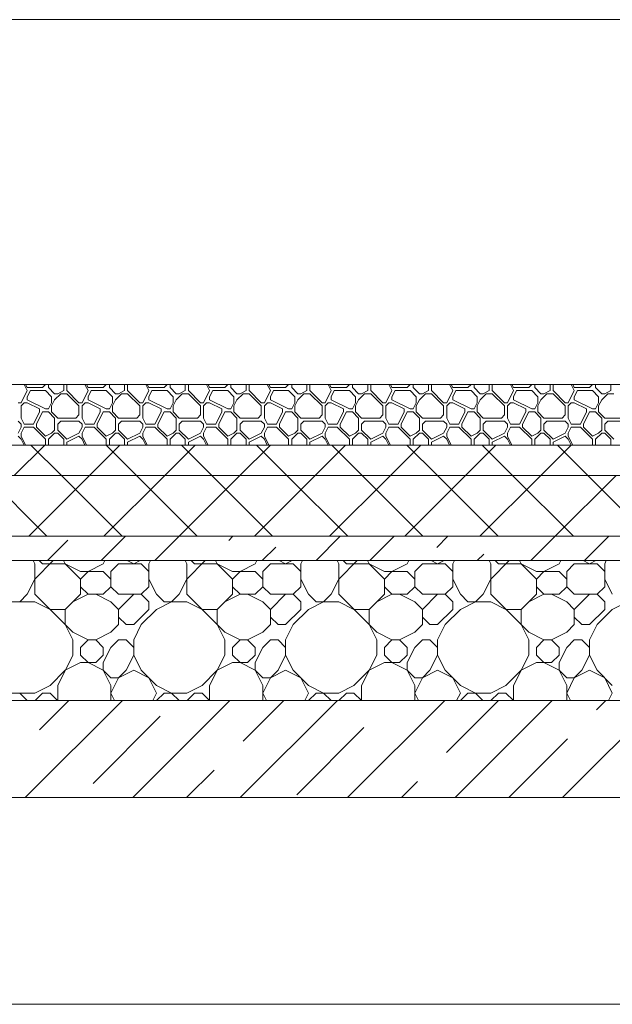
# Model space of a CAD drawing. Header units: millimetres. Extents: x 53645 to 137188, y 78097 to 135542.
# Tile 109 of 256: x 70669 to 71644, y 109260 to 110880. Entities that reach past the tile are written whole.
import ezdxf

# ---------------------------------------------------------------- set-up
doc = ezdxf.new("R2010")
doc.units = ezdxf.units.MM
for name, color, linetype, lineweight in [('hatch', 7, 'Continuous', 5), ('mark', 4, 'Continuous', 15), ('Wall2', 40, 'Continuous', 5)]:
    doc.layers.add(name, color=color, linetype=linetype, lineweight=lineweight)

msp = doc.modelspace()

# ---------------------------------------------------------------- linework, layer by layer
at = {"layer": 'hatch', "color": 251, "ltscale": 100}
for points in [[(70682, 110269.6), (70676.8, 110280)], [(70682, 110274.6), (70679.3, 110280)], [(70682, 110274.6), (70707, 110274.6)], [(70707, 110274.6), (70712, 110279.6)], [(70712, 110279.6), (70712, 110280)], [(70717, 110274.6), (70717, 110280)], [(70727, 110264.6), (70717, 110274.6)], [(70742, 110269.6), (70742, 110280)], [(70747, 110269.6), (70747, 110280)], [(70782, 110269.6), (70776.8, 110280)], [(70782, 110274.6), (70779.3, 110280)], [(70782, 110274.6), (70807, 110274.6)], [(70807, 110274.6), (70812, 110279.6)], [(70812, 110279.6), (70812, 110280)], [(70817, 110274.6), (70817, 110280)], [(70827, 110264.6), (70817, 110274.6)], [(70842, 110269.6), (70842, 110280)], [(70847, 110269.6), (70847, 110280)], [(70882, 110269.6), (70876.8, 110280)], [(70882, 110274.6), (70879.3, 110280)], [(70882, 110274.6), (70907, 110274.6)], [(70907, 110274.6), (70912, 110279.6)], [(70912, 110279.6), (70912, 110280)], [(70917, 110274.6), (70917, 110280)], [(70927, 110264.6), (70917, 110274.6)], [(70942, 110269.6), (70942, 110280)], [(70947, 110269.6), (70947, 110280)], [(70982, 110269.6), (70976.8, 110280)], [(70982, 110274.6), (70979.3, 110280)], [(70982, 110274.6), (71007, 110274.6)], [(71007, 110274.6), (71012, 110279.6)], [(71012, 110279.6), (71012, 110280)], [(71017, 110274.6), (71017, 110280)], [(71027, 110264.6), (71017, 110274.6)], [(71042, 110269.6), (71042, 110280)], [(71047, 110269.6), (71047, 110280)], [(71082, 110269.6), (71076.8, 110280)], [(71082, 110274.6), (71079.3, 110280)], [(71082, 110274.6), (71107, 110274.6)], [(71107, 110274.6), (71112, 110279.6)], [(71112, 110279.6), (71112, 110280)], [(71117, 110274.6), (71117, 110280)], [(71127, 110264.6), (71117, 110274.6)], [(71142, 110269.6), (71142, 110280)], [(71147, 110269.6), (71147, 110280)], [(71182, 110269.6), (71176.8, 110280)], [(71182, 110274.6), (71179.3, 110280)], [(71182, 110274.6), (71207, 110274.6)], [(71207, 110274.6), (71212, 110279.6)], [(71212, 110279.6), (71212, 110280)], [(71217, 110274.6), (71217, 110280)], [(71227, 110264.6), (71217, 110274.6)], [(71242, 110269.6), (71242, 110280)], [(71247, 110269.6), (71247, 110280)], [(71282, 110269.6), (71276.8, 110280)], [(71282, 110274.6), (71279.3, 110280)], [(71282, 110274.6), (71307, 110274.6)], [(71307, 110274.6), (71312, 110279.6)], [(71312, 110279.6), (71312, 110280)], [(71317, 110274.6), (71317, 110280)], [(71327, 110264.6), (71317, 110274.6)], [(71342, 110269.6), (71342, 110280)], [(71347, 110269.6), (71347, 110280)], [(71382, 110269.6), (71376.8, 110280)], [(71382, 110274.6), (71379.3, 110280)], [(71382, 110274.6), (71407, 110274.6)], [(71407, 110274.6), (71412, 110279.6)], [(71412, 110279.6), (71412, 110280)], [(71417, 110274.6), (71417, 110280)], [(71427, 110264.6), (71417, 110274.6)], [(71442, 110269.6), (71442, 110280)], [(71447, 110269.6), (71447, 110280)], [(71482, 110269.6), (71476.8, 110280)], [(71482, 110274.6), (71479.3, 110280)], [(71482, 110274.6), (71507, 110274.6)], [(71507, 110274.6), (71512, 110279.6)], [(71512, 110279.6), (71512, 110280)], [(71517, 110274.6), (71517, 110280)], [(71527, 110264.6), (71517, 110274.6)], [(71542, 110269.6), (71542, 110280)], [(71547, 110269.6), (71547, 110280)], [(71582, 110269.6), (71576.8, 110280)], [(71582, 110274.6), (71579.3, 110280)], [(71582, 110274.6), (71607, 110274.6)], [(71607, 110274.6), (71612, 110279.6)], [(71612, 110279.6), (71612, 110280)], [(71617, 110274.6), (71617, 110280)], [(71627, 110264.6), (71617, 110274.6)], [(71642, 110269.6), (71642, 110280)], [(70672, 110249.6), (70682, 110269.6)], [(70682, 110259.6), (70687, 110269.6)], [(70682, 110254.6), (70682, 110259.6)], [(70687, 110269.6), (70712, 110269.6)], [(70722, 110259.6), (70712, 110269.6)], [(70722, 110249.6), (70722, 110259.6)], [(70727, 110264.6), (70732, 110264.6)], [(70727, 110254.6), (70737, 110264.6)], [(70732, 110264.6), (70742, 110269.6)], [(70737, 110264.6), (70747, 110264.6)], [(70767, 110249.6), (70747, 110269.6)], [(70767, 110244.6), (70747, 110264.6)], [(70772, 110249.6), (70782, 110269.6)], [(70782, 110259.6), (70787, 110269.6)], [(70782, 110254.6), (70782, 110259.6)], [(70787, 110269.6), (70812, 110269.6)], [(70822, 110259.6), (70812, 110269.6)], [(70822, 110249.6), (70822, 110259.6)], [(70827, 110264.6), (70832, 110264.6)], [(70827, 110254.6), (70837, 110264.6)], [(70832, 110264.6), (70842, 110269.6)], [(70837, 110264.6), (70847, 110264.6)], [(70867, 110249.6), (70847, 110269.6)], [(70867, 110244.6), (70847, 110264.6)], [(70872, 110249.6), (70882, 110269.6)], [(70882, 110259.6), (70887, 110269.6)], [(70882, 110254.6), (70882, 110259.6)], [(70887, 110269.6), (70912, 110269.6)], [(70922, 110259.6), (70912, 110269.6)], [(70922, 110249.6), (70922, 110259.6)], [(70927, 110264.6), (70932, 110264.6)], [(70927, 110254.6), (70937, 110264.6)], [(70932, 110264.6), (70942, 110269.6)], [(70937, 110264.6), (70947, 110264.6)], [(70967, 110249.6), (70947, 110269.6)], [(70967, 110244.6), (70947, 110264.6)], [(70972, 110249.6), (70982, 110269.6)], [(70982, 110259.6), (70987, 110269.6)], [(70982, 110254.6), (70982, 110259.6)], [(70987, 110269.6), (71012, 110269.6)], [(71022, 110259.6), (71012, 110269.6)], [(71022, 110249.6), (71022, 110259.6)], [(71027, 110264.6), (71032, 110264.6)], [(71027, 110254.6), (71037, 110264.6)], [(71032, 110264.6), (71042, 110269.6)], [(71037, 110264.6), (71047, 110264.6)], [(71067, 110249.6), (71047, 110269.6)], [(71067, 110244.6), (71047, 110264.6)], [(71072, 110249.6), (71082, 110269.6)], [(71082, 110259.6), (71087, 110269.6)], [(71082, 110254.6), (71082, 110259.6)], [(71087, 110269.6), (71112, 110269.6)], [(71122, 110259.6), (71112, 110269.6)], [(71122, 110249.6), (71122, 110259.6)], [(71127, 110264.6), (71132, 110264.6)], [(71127, 110254.6), (71137, 110264.6)], [(71132, 110264.6), (71142, 110269.6)], [(71137, 110264.6), (71147, 110264.6)], [(71167, 110249.6), (71147, 110269.6)], [(71167, 110244.6), (71147, 110264.6)], [(71172, 110249.6), (71182, 110269.6)], [(71182, 110259.6), (71187, 110269.6)], [(71182, 110254.6), (71182, 110259.6)], [(71187, 110269.6), (71212, 110269.6)], [(71222, 110259.6), (71212, 110269.6)], [(71222, 110249.6), (71222, 110259.6)], [(71227, 110264.6), (71232, 110264.6)], [(71227, 110254.6), (71237, 110264.6)], [(71232, 110264.6), (71242, 110269.6)], [(71237, 110264.6), (71247, 110264.6)], [(71267, 110249.6), (71247, 110269.6)], [(71267, 110244.6), (71247, 110264.6)], [(71272, 110249.6), (71282, 110269.6)], [(71282, 110259.6), (71287, 110269.6)], [(71282, 110254.6), (71282, 110259.6)], [(71287, 110269.6), (71312, 110269.6)], [(71322, 110259.6), (71312, 110269.6)], [(71322, 110249.6), (71322, 110259.6)], [(71327, 110264.6), (71332, 110264.6)], [(71327, 110254.6), (71337, 110264.6)], [(71332, 110264.6), (71342, 110269.6)], [(71337, 110264.6), (71347, 110264.6)], [(71367, 110249.6), (71347, 110269.6)], [(71367, 110244.6), (71347, 110264.6)], [(71372, 110249.6), (71382, 110269.6)], [(71382, 110259.6), (71387, 110269.6)], [(71382, 110254.6), (71382, 110259.6)], [(71387, 110269.6), (71412, 110269.6)], [(71422, 110259.6), (71412, 110269.6)], [(71422, 110249.6), (71422, 110259.6)], [(71427, 110264.6), (71432, 110264.6)], [(71427, 110254.6), (71437, 110264.6)], [(71432, 110264.6), (71442, 110269.6)], [(71437, 110264.6), (71447, 110264.6)], [(71467, 110249.6), (71447, 110269.6)], [(71467, 110244.6), (71447, 110264.6)], [(71472, 110249.6), (71482, 110269.6)], [(71482, 110259.6), (71487, 110269.6)], [(71482, 110254.6), (71482, 110259.6)], [(71487, 110269.6), (71512, 110269.6)], [(71522, 110259.6), (71512, 110269.6)], [(71522, 110249.6), (71522, 110259.6)], [(71527, 110264.6), (71532, 110264.6)], [(71527, 110254.6), (71537, 110264.6)], [(71532, 110264.6), (71542, 110269.6)], [(71537, 110264.6), (71547, 110264.6)], [(71567, 110249.6), (71547, 110269.6)], [(71567, 110244.6), (71547, 110264.6)], [(71572, 110249.6), (71582, 110269.6)], [(71582, 110259.6), (71587, 110269.6)], [(71582, 110254.6), (71582, 110259.6)], [(71587, 110269.6), (71612, 110269.6)], [(71622, 110259.6), (71612, 110269.6)], [(71622, 110249.6), (71622, 110259.6)], [(71627, 110264.6), (71632, 110264.6)], [(71627, 110254.6), (71637, 110264.6)], [(71632, 110264.6), (71642, 110269.6)], [(71637, 110264.6), (71647, 110264.6)], [(70667, 110249.6), (70672, 110249.6)], [(70672, 110244.6), (70677, 110249.6)], [(70672, 110224.6), (70672, 110244.6)], [(70677, 110249.6), (70682, 110249.6)], [(70712, 110239.6), (70682, 110254.6)], [(70702, 110239.6), (70682, 110249.6)], [(70717, 110239.6), (70722, 110249.6)], [(70717, 110239.6), (70722, 110249.6)], [(70722, 110244.6), (70727, 110254.6)], [(70722, 110234.6), (70722, 110244.6)], [(70767, 110249.6), (70772, 110249.6)], [(70767, 110229.6), (70767, 110244.6)], [(70772, 110244.6), (70777, 110249.6)], [(70772, 110224.6), (70772, 110244.6)], [(70777, 110249.6), (70782, 110249.6)], [(70812, 110239.6), (70782, 110254.6)], [(70802, 110239.6), (70782, 110249.6)], [(70817, 110239.6), (70822, 110249.6)], [(70817, 110239.6), (70822, 110249.6)], [(70822, 110244.6), (70827, 110254.6)], [(70822, 110234.6), (70822, 110244.6)], [(70867, 110249.6), (70872, 110249.6)], [(70867, 110229.6), (70867, 110244.6)], [(70872, 110244.6), (70877, 110249.6)], [(70872, 110224.6), (70872, 110244.6)], [(70877, 110249.6), (70882, 110249.6)], [(70912, 110239.6), (70882, 110254.6)], [(70902, 110239.6), (70882, 110249.6)], [(70917, 110239.6), (70922, 110249.6)], [(70917, 110239.6), (70922, 110249.6)], [(70922, 110244.6), (70927, 110254.6)], [(70922, 110234.6), (70922, 110244.6)], [(70967, 110249.6), (70972, 110249.6)], [(70967, 110229.6), (70967, 110244.6)], [(70972, 110244.6), (70977, 110249.6)], [(70972, 110224.6), (70972, 110244.6)], [(70977, 110249.6), (70982, 110249.6)], [(71012, 110239.6), (70982, 110254.6)], [(71002, 110239.6), (70982, 110249.6)], [(71017, 110239.6), (71022, 110249.6)], [(71017, 110239.6), (71022, 110249.6)], [(71022, 110244.6), (71027, 110254.6)], [(71022, 110234.6), (71022, 110244.6)], [(71067, 110249.6), (71072, 110249.6)], [(71067, 110229.6), (71067, 110244.6)], [(71072, 110244.6), (71077, 110249.6)], [(71072, 110224.6), (71072, 110244.6)], [(71077, 110249.6), (71082, 110249.6)], [(71112, 110239.6), (71082, 110254.6)], [(71102, 110239.6), (71082, 110249.6)], [(71117, 110239.6), (71122, 110249.6)], [(71117, 110239.6), (71122, 110249.6)], [(71122, 110244.6), (71127, 110254.6)], [(71122, 110234.6), (71122, 110244.6)], [(71167, 110249.6), (71172, 110249.6)], [(71167, 110229.6), (71167, 110244.6)], [(71172, 110244.6), (71177, 110249.6)], [(71172, 110224.6), (71172, 110244.6)], [(71177, 110249.6), (71182, 110249.6)], [(71212, 110239.6), (71182, 110254.6)], [(71202, 110239.6), (71182, 110249.6)], [(71217, 110239.6), (71222, 110249.6)], [(71217, 110239.6), (71222, 110249.6)], [(71222, 110244.6), (71227, 110254.6)], [(71222, 110234.6), (71222, 110244.6)], [(71267, 110249.6), (71272, 110249.6)], [(71267, 110229.6), (71267, 110244.6)], [(71272, 110244.6), (71277, 110249.6)], [(71272, 110224.6), (71272, 110244.6)], [(71277, 110249.6), (71282, 110249.6)], [(71312, 110239.6), (71282, 110254.6)], [(71302, 110239.6), (71282, 110249.6)], [(71317, 110239.6), (71322, 110249.6)], [(71317, 110239.6), (71322, 110249.6)], [(71322, 110244.6), (71327, 110254.6)], [(71322, 110234.6), (71322, 110244.6)], [(71367, 110249.6), (71372, 110249.6)], [(71367, 110229.6), (71367, 110244.6)], [(71372, 110244.6), (71377, 110249.6)], [(71372, 110224.6), (71372, 110244.6)], [(71377, 110249.6), (71382, 110249.6)], [(71412, 110239.6), (71382, 110254.6)], [(71402, 110239.6), (71382, 110249.6)], [(71417, 110239.6), (71422, 110249.6)], [(71417, 110239.6), (71422, 110249.6)], [(71422, 110244.6), (71427, 110254.6)], [(71422, 110234.6), (71422, 110244.6)], [(71467, 110249.6), (71472, 110249.6)], [(71467, 110229.6), (71467, 110244.6)], [(71472, 110244.6), (71477, 110249.6)], [(71472, 110224.6), (71472, 110244.6)], [(71477, 110249.6), (71482, 110249.6)], [(71512, 110239.6), (71482, 110254.6)], [(71502, 110239.6), (71482, 110249.6)], [(71517, 110239.6), (71522, 110249.6)], [(71517, 110239.6), (71522, 110249.6)], [(71522, 110244.6), (71527, 110254.6)], [(71522, 110234.6), (71522, 110244.6)], [(71567, 110249.6), (71572, 110249.6)], [(71567, 110229.6), (71567, 110244.6)], [(71572, 110244.6), (71577, 110249.6)], [(71572, 110224.6), (71572, 110244.6)], [(71577, 110249.6), (71582, 110249.6)], [(71612, 110239.6), (71582, 110254.6)], [(71602, 110239.6), (71582, 110249.6)], [(71617, 110239.6), (71622, 110249.6)], [(71617, 110239.6), (71622, 110249.6)], [(71622, 110244.6), (71627, 110254.6)], [(71622, 110234.6), (71622, 110244.6)], [(70692, 110214.6), (70702, 110234.6)], [(70697, 110214.6), (70707, 110234.6)], [(70702, 110234.6), (70702, 110239.6)], [(70707, 110234.6), (70717, 110234.6)], [(70712, 110239.6), (70717, 110239.6)], [(70727, 110224.6), (70717, 110234.6)], [(70732, 110224.6), (70722, 110234.6)], [(70762, 110224.6), (70767, 110229.6)], [(70792, 110214.6), (70802, 110234.6)], [(70797, 110214.6), (70807, 110234.6)], [(70802, 110234.6), (70802, 110239.6)], [(70807, 110234.6), (70817, 110234.6)], [(70812, 110239.6), (70817, 110239.6)], [(70827, 110224.6), (70817, 110234.6)], [(70832, 110224.6), (70822, 110234.6)], [(70862, 110224.6), (70867, 110229.6)], [(70892, 110214.6), (70902, 110234.6)], [(70897, 110214.6), (70907, 110234.6)], [(70902, 110234.6), (70902, 110239.6)], [(70907, 110234.6), (70917, 110234.6)], [(70912, 110239.6), (70917, 110239.6)], [(70927, 110224.6), (70917, 110234.6)], [(70932, 110224.6), (70922, 110234.6)], [(70962, 110224.6), (70967, 110229.6)], [(70992, 110214.6), (71002, 110234.6)], [(70997, 110214.6), (71007, 110234.6)], [(71002, 110234.6), (71002, 110239.6)], [(71007, 110234.6), (71017, 110234.6)], [(71012, 110239.6), (71017, 110239.6)], [(71027, 110224.6), (71017, 110234.6)], [(71032, 110224.6), (71022, 110234.6)], [(71062, 110224.6), (71067, 110229.6)], [(71092, 110214.6), (71102, 110234.6)], [(71097, 110214.6), (71107, 110234.6)], [(71102, 110234.6), (71102, 110239.6)], [(71107, 110234.6), (71117, 110234.6)], [(71112, 110239.6), (71117, 110239.6)], [(71127, 110224.6), (71117, 110234.6)], [(71132, 110224.6), (71122, 110234.6)], [(71162, 110224.6), (71167, 110229.6)], [(71192, 110214.6), (71202, 110234.6)], [(71197, 110214.6), (71207, 110234.6)], [(71202, 110234.6), (71202, 110239.6)], [(71207, 110234.6), (71217, 110234.6)], [(71212, 110239.6), (71217, 110239.6)], [(71227, 110224.6), (71217, 110234.6)], [(71232, 110224.6), (71222, 110234.6)], [(71262, 110224.6), (71267, 110229.6)], [(71292, 110214.6), (71302, 110234.6)], [(71297, 110214.6), (71307, 110234.6)], [(71302, 110234.6), (71302, 110239.6)], [(71307, 110234.6), (71317, 110234.6)], [(71312, 110239.6), (71317, 110239.6)], [(71327, 110224.6), (71317, 110234.6)], [(71332, 110224.6), (71322, 110234.6)], [(71362, 110224.6), (71367, 110229.6)], [(71392, 110214.6), (71402, 110234.6)], [(71397, 110214.6), (71407, 110234.6)], [(71402, 110234.6), (71402, 110239.6)], [(71407, 110234.6), (71417, 110234.6)], [(71412, 110239.6), (71417, 110239.6)], [(71427, 110224.6), (71417, 110234.6)], [(71432, 110224.6), (71422, 110234.6)], [(71462, 110224.6), (71467, 110229.6)], [(71492, 110214.6), (71502, 110234.6)], [(71497, 110214.6), (71507, 110234.6)], [(71502, 110234.6), (71502, 110239.6)], [(71507, 110234.6), (71517, 110234.6)], [(71512, 110239.6), (71517, 110239.6)], [(71527, 110224.6), (71517, 110234.6)], [(71532, 110224.6), (71522, 110234.6)], [(71562, 110224.6), (71567, 110229.6)], [(71592, 110214.6), (71602, 110234.6)], [(71597, 110214.6), (71607, 110234.6)], [(71602, 110234.6), (71602, 110239.6)], [(71607, 110234.6), (71617, 110234.6)], [(71612, 110239.6), (71617, 110239.6)], [(71627, 110224.6), (71617, 110234.6)], [(71632, 110224.6), (71622, 110234.6)], [(70672, 110214.6), (70667, 110219.6)], [(70667, 110199.6), (70672, 110209.6)], [(70677, 110214.6), (70672, 110224.6)], [(70672, 110209.6), (70672, 110214.6)], [(70672, 110199.6), (70677, 110209.6)], [(70677, 110214.6), (70692, 110214.6)], [(70677, 110209.6), (70692, 110209.6)], [(70712, 110189.6), (70692, 110209.6)], [(70697, 110209.6), (70697, 110214.6)], [(70712, 110194.6), (70697, 110209.6)], [(70727, 110204.6), (70727, 110224.6)], [(70732, 110224.6), (70762, 110224.6)], [(70732, 110214.6), (70737, 110219.6)], [(70732, 110204.6), (70732, 110214.6)], [(70737, 110219.6), (70767, 110219.6)], [(70772, 110214.6), (70767, 110219.6)], [(70767, 110199.6), (70772, 110209.6)], [(70777, 110214.6), (70772, 110224.6)], [(70772, 110209.6), (70772, 110214.6)], [(70772, 110199.6), (70777, 110209.6)], [(70777, 110214.6), (70792, 110214.6)], [(70777, 110209.6), (70792, 110209.6)], [(70812, 110189.6), (70792, 110209.6)], [(70797, 110209.6), (70797, 110214.6)], [(70812, 110194.6), (70797, 110209.6)], [(70827, 110204.6), (70827, 110224.6)], [(70832, 110224.6), (70862, 110224.6)], [(70832, 110214.6), (70837, 110219.6)], [(70832, 110204.6), (70832, 110214.6)], [(70837, 110219.6), (70867, 110219.6)], [(70872, 110214.6), (70867, 110219.6)], [(70867, 110199.6), (70872, 110209.6)], [(70877, 110214.6), (70872, 110224.6)], [(70872, 110209.6), (70872, 110214.6)], [(70872, 110199.6), (70877, 110209.6)], [(70877, 110214.6), (70892, 110214.6)], [(70877, 110209.6), (70892, 110209.6)], [(70912, 110189.6), (70892, 110209.6)], [(70897, 110209.6), (70897, 110214.6)], [(70912, 110194.6), (70897, 110209.6)], [(70927, 110204.6), (70927, 110224.6)], [(70932, 110224.6), (70962, 110224.6)], [(70932, 110214.6), (70937, 110219.6)], [(70932, 110204.6), (70932, 110214.6)], [(70937, 110219.6), (70967, 110219.6)], [(70972, 110214.6), (70967, 110219.6)], [(70967, 110199.6), (70972, 110209.6)], [(70977, 110214.6), (70972, 110224.6)], [(70972, 110209.6), (70972, 110214.6)], [(70972, 110199.6), (70977, 110209.6)], [(70977, 110214.6), (70992, 110214.6)], [(70977, 110209.6), (70992, 110209.6)], [(71012, 110189.6), (70992, 110209.6)], [(70997, 110209.6), (70997, 110214.6)], [(71012, 110194.6), (70997, 110209.6)], [(71027, 110204.6), (71027, 110224.6)], [(71032, 110224.6), (71062, 110224.6)], [(71032, 110214.6), (71037, 110219.6)], [(71032, 110204.6), (71032, 110214.6)], [(71037, 110219.6), (71067, 110219.6)], [(71072, 110214.6), (71067, 110219.6)], [(71067, 110199.6), (71072, 110209.6)], [(71077, 110214.6), (71072, 110224.6)], [(71072, 110209.6), (71072, 110214.6)], [(71072, 110199.6), (71077, 110209.6)], [(71077, 110214.6), (71092, 110214.6)], [(71077, 110209.6), (71092, 110209.6)], [(71112, 110189.6), (71092, 110209.6)], [(71097, 110209.6), (71097, 110214.6)], [(71112, 110194.6), (71097, 110209.6)], [(71127, 110204.6), (71127, 110224.6)], [(71132, 110224.6), (71162, 110224.6)], [(71132, 110214.6), (71137, 110219.6)], [(71132, 110204.6), (71132, 110214.6)], [(71137, 110219.6), (71167, 110219.6)], [(71172, 110214.6), (71167, 110219.6)], [(71167, 110199.6), (71172, 110209.6)], [(71177, 110214.6), (71172, 110224.6)], [(71172, 110209.6), (71172, 110214.6)], [(71172, 110199.6), (71177, 110209.6)], [(71177, 110214.6), (71192, 110214.6)], [(71177, 110209.6), (71192, 110209.6)], [(71212, 110189.6), (71192, 110209.6)], [(71197, 110209.6), (71197, 110214.6)], [(71212, 110194.6), (71197, 110209.6)], [(71227, 110204.6), (71227, 110224.6)], [(71232, 110224.6), (71262, 110224.6)], [(71232, 110214.6), (71237, 110219.6)], [(71232, 110204.6), (71232, 110214.6)], [(71237, 110219.6), (71267, 110219.6)], [(71272, 110214.6), (71267, 110219.6)], [(71267, 110199.6), (71272, 110209.6)], [(71277, 110214.6), (71272, 110224.6)], [(71272, 110209.6), (71272, 110214.6)], [(71272, 110199.6), (71277, 110209.6)], [(71277, 110214.6), (71292, 110214.6)], [(71277, 110209.6), (71292, 110209.6)], [(71312, 110189.6), (71292, 110209.6)], [(71297, 110209.6), (71297, 110214.6)], [(71312, 110194.6), (71297, 110209.6)], [(71327, 110204.6), (71327, 110224.6)], [(71332, 110224.6), (71362, 110224.6)], [(71332, 110214.6), (71337, 110219.6)], [(71332, 110204.6), (71332, 110214.6)], [(71337, 110219.6), (71367, 110219.6)], [(71372, 110214.6), (71367, 110219.6)], [(71367, 110199.6), (71372, 110209.6)], [(71377, 110214.6), (71372, 110224.6)], [(71372, 110209.6), (71372, 110214.6)], [(71372, 110199.6), (71377, 110209.6)], [(71377, 110214.6), (71392, 110214.6)], [(71377, 110209.6), (71392, 110209.6)], [(71412, 110189.6), (71392, 110209.6)], [(71397, 110209.6), (71397, 110214.6)], [(71412, 110194.6), (71397, 110209.6)], [(71427, 110204.6), (71427, 110224.6)], [(71432, 110224.6), (71462, 110224.6)], [(71432, 110214.6), (71437, 110219.6)], [(71432, 110204.6), (71432, 110214.6)], [(71437, 110219.6), (71467, 110219.6)], [(71472, 110214.6), (71467, 110219.6)], [(71467, 110199.6), (71472, 110209.6)], [(71477, 110214.6), (71472, 110224.6)], [(71472, 110209.6), (71472, 110214.6)], [(71472, 110199.6), (71477, 110209.6)], [(71477, 110214.6), (71492, 110214.6)], [(71477, 110209.6), (71492, 110209.6)], [(71512, 110189.6), (71492, 110209.6)], [(71497, 110209.6), (71497, 110214.6)], [(71512, 110194.6), (71497, 110209.6)], [(71527, 110204.6), (71527, 110224.6)], [(71532, 110224.6), (71562, 110224.6)], [(71532, 110214.6), (71537, 110219.6)], [(71532, 110204.6), (71532, 110214.6)], [(71537, 110219.6), (71567, 110219.6)], [(71572, 110214.6), (71567, 110219.6)], [(71567, 110199.6), (71572, 110209.6)], [(71577, 110214.6), (71572, 110224.6)], [(71572, 110209.6), (71572, 110214.6)], [(71572, 110199.6), (71577, 110209.6)], [(71577, 110214.6), (71592, 110214.6)], [(71577, 110209.6), (71592, 110209.6)], [(71612, 110189.6), (71592, 110209.6)], [(71597, 110209.6), (71597, 110214.6)], [(71612, 110194.6), (71597, 110209.6)], [(71627, 110204.6), (71627, 110224.6)], [(71632, 110224.6), (71662, 110224.6)], [(71632, 110214.6), (71637, 110219.6)], [(71632, 110204.6), (71632, 110214.6)], [(71637, 110219.6), (71667, 110219.6)], [(70672, 110189.6), (70667, 110194.6)], [(70672, 110194.6), (70672, 110199.6)], [(70679.3, 110180), (70672, 110194.6)], [(70712, 110194.6), (70722, 110199.6)], [(70717, 110189.6), (70727, 110199.6)], [(70722, 110199.6), (70727, 110204.6)], [(70727, 110199.6), (70732, 110199.6)], [(70747, 110189.6), (70732, 110204.6)], [(70742, 110189.6), (70732, 110199.6)], [(70747, 110189.6), (70767, 110199.6)], [(70747, 110184.6), (70767, 110194.6)], [(70772, 110189.6), (70767, 110194.6)], [(70772, 110194.6), (70772, 110199.6)], [(70779.3, 110180), (70772, 110194.6)], [(70812, 110194.6), (70822, 110199.6)], [(70817, 110189.6), (70827, 110199.6)], [(70822, 110199.6), (70827, 110204.6)], [(70827, 110199.6), (70832, 110199.6)], [(70847, 110189.6), (70832, 110204.6)], [(70842, 110189.6), (70832, 110199.6)], [(70847, 110189.6), (70867, 110199.6)], [(70847, 110184.6), (70867, 110194.6)], [(70872, 110189.6), (70867, 110194.6)], [(70872, 110194.6), (70872, 110199.6)], [(70879.3, 110180), (70872, 110194.6)], [(70912, 110194.6), (70922, 110199.6)], [(70917, 110189.6), (70927, 110199.6)], [(70922, 110199.6), (70927, 110204.6)], [(70927, 110199.6), (70932, 110199.6)], [(70947, 110189.6), (70932, 110204.6)], [(70942, 110189.6), (70932, 110199.6)], [(70947, 110189.6), (70967, 110199.6)], [(70947, 110184.6), (70967, 110194.6)], [(70972, 110189.6), (70967, 110194.6)], [(70972, 110194.6), (70972, 110199.6)], [(70979.3, 110180), (70972, 110194.6)], [(71012, 110194.6), (71022, 110199.6)], [(71017, 110189.6), (71027, 110199.6)], [(71022, 110199.6), (71027, 110204.6)], [(71027, 110199.6), (71032, 110199.6)], [(71047, 110189.6), (71032, 110204.6)], [(71042, 110189.6), (71032, 110199.6)], [(71047, 110189.6), (71067, 110199.6)], [(71047, 110184.6), (71067, 110194.6)], [(71072, 110189.6), (71067, 110194.6)], [(71072, 110194.6), (71072, 110199.6)], [(71079.3, 110180), (71072, 110194.6)], [(71112, 110194.6), (71122, 110199.6)], [(71117, 110189.6), (71127, 110199.6)], [(71122, 110199.6), (71127, 110204.6)], [(71127, 110199.6), (71132, 110199.6)], [(71147, 110189.6), (71132, 110204.6)], [(71142, 110189.6), (71132, 110199.6)], [(71147, 110189.6), (71167, 110199.6)], [(71147, 110184.6), (71167, 110194.6)], [(71172, 110189.6), (71167, 110194.6)], [(71172, 110194.6), (71172, 110199.6)], [(71179.3, 110180), (71172, 110194.6)], [(71212, 110194.6), (71222, 110199.6)], [(71217, 110189.6), (71227, 110199.6)], [(71222, 110199.6), (71227, 110204.6)], [(71227, 110199.6), (71232, 110199.6)], [(71247, 110189.6), (71232, 110204.6)], [(71242, 110189.6), (71232, 110199.6)], [(71247, 110189.6), (71267, 110199.6)], [(71247, 110184.6), (71267, 110194.6)], [(71272, 110189.6), (71267, 110194.6)], [(71272, 110194.6), (71272, 110199.6)], [(71279.3, 110180), (71272, 110194.6)], [(71312, 110194.6), (71322, 110199.6)], [(71317, 110189.6), (71327, 110199.6)], [(71322, 110199.6), (71327, 110204.6)], [(71327, 110199.6), (71332, 110199.6)], [(71347, 110189.6), (71332, 110204.6)], [(71342, 110189.6), (71332, 110199.6)], [(71347, 110189.6), (71367, 110199.6)], [(71347, 110184.6), (71367, 110194.6)], [(71372, 110189.6), (71367, 110194.6)], [(71372, 110194.6), (71372, 110199.6)], [(71379.3, 110180), (71372, 110194.6)], [(71412, 110194.6), (71422, 110199.6)], [(71417, 110189.6), (71427, 110199.6)], [(71422, 110199.6), (71427, 110204.6)], [(71427, 110199.6), (71432, 110199.6)], [(71447, 110189.6), (71432, 110204.6)], [(71442, 110189.6), (71432, 110199.6)], [(71447, 110189.6), (71467, 110199.6)], [(71447, 110184.6), (71467, 110194.6)], [(71472, 110189.6), (71467, 110194.6)], [(71472, 110194.6), (71472, 110199.6)], [(71479.3, 110180), (71472, 110194.6)], [(71512, 110194.6), (71522, 110199.6)], [(71517, 110189.6), (71527, 110199.6)], [(71522, 110199.6), (71527, 110204.6)], [(71527, 110199.6), (71532, 110199.6)], [(71547, 110189.6), (71532, 110204.6)], [(71542, 110189.6), (71532, 110199.6)], [(71547, 110189.6), (71567, 110199.6)], [(71547, 110184.6), (71567, 110194.6)], [(71572, 110189.6), (71567, 110194.6)], [(71572, 110194.6), (71572, 110199.6)], [(71579.3, 110180), (71572, 110194.6)], [(71612, 110194.6), (71622, 110199.6)], [(71617, 110189.6), (71627, 110199.6)], [(71622, 110199.6), (71627, 110204.6)], [(71627, 110199.6), (71632, 110199.6)], [(71647, 110189.6), (71632, 110204.6)], [(71642, 110189.6), (71632, 110199.6)], [(74636.5, 110180), (61406.4, 110180)], [(61406.4, 110180), (74636.5, 110180)], [(70660.6, 110130), (70710.6, 110180)], [(70676.8, 110180), (70672, 110189.6)], [(70738, 110130), (70688, 110180)], [(70712, 110180), (70712, 110189.6)], [(70717, 110180), (70717, 110189.6)], [(70742, 110180), (70742, 110189.6)], [(70747, 110180), (70747, 110184.6)], [(70776.8, 110180), (70772, 110189.6)], [(70784.4, 110130), (70834.4, 110180)], [(70861.7, 110130), (70811.7, 110180)], [(70812, 110180), (70812, 110189.6)], [(70817, 110180), (70817, 110189.6)], [(70842, 110180), (70842, 110189.6)], [(70847, 110180), (70847, 110184.6)], [(70876.8, 110180), (70872, 110189.6)], [(70908.1, 110130), (70958.1, 110180)], [(70912, 110180), (70912, 110189.6)], [(70917, 110180), (70917, 110189.6)], [(70985.5, 110130), (70935.5, 110180)], [(70942, 110180), (70942, 110189.6)], [(70947, 110180), (70947, 110184.6)], [(70976.8, 110180), (70972, 110189.6)], [(71012, 110180), (71012, 110189.6)], [(71017, 110180), (71017, 110189.6)], [(71031.9, 110130), (71081.9, 110180)], [(71042, 110180), (71042, 110189.6)], [(71047, 110180), (71047, 110184.6)], [(71109.2, 110130), (71059.2, 110180)], [(71076.8, 110180), (71072, 110189.6)], [(71112, 110180), (71112, 110189.6)], [(71117, 110180), (71117, 110189.6)], [(71142, 110180), (71142, 110189.6)], [(71147, 110180), (71147, 110184.6)], [(71155.6, 110130), (71205.6, 110180)], [(71176.8, 110180), (71172, 110189.6)], [(71233, 110130), (71183, 110180)], [(71212, 110180), (71212, 110189.6)], [(71217, 110180), (71217, 110189.6)], [(71242, 110180), (71242, 110189.6)], [(71247, 110180), (71247, 110184.6)], [(71276.8, 110180), (71272, 110189.6)], [(71279.3, 110130), (71329.3, 110180)], [(71356.7, 110130), (71306.7, 110180)], [(71312, 110180), (71312, 110189.6)], [(71317, 110180), (71317, 110189.6)], [(71342, 110180), (71342, 110189.6)], [(71347, 110180), (71347, 110184.6)], [(71376.8, 110180), (71372, 110189.6)], [(71403.1, 110130), (71453.1, 110180)], [(71412, 110180), (71412, 110189.6)], [(71417, 110180), (71417, 110189.6)], [(71480.5, 110130), (71430.5, 110180)], [(71442, 110180), (71442, 110189.6)], [(71447, 110180), (71447, 110184.6)], [(71476.8, 110180), (71472, 110189.6)], [(71512, 110180), (71512, 110189.6)], [(71517, 110180), (71517, 110189.6)], [(71526.8, 110130), (71576.8, 110180)], [(71542, 110180), (71542, 110189.6)], [(71547, 110180), (71547, 110184.6)], [(71604.2, 110130), (71554.2, 110180)], [(71576.8, 110180), (71572, 110189.6)], [(71612, 110180), (71612, 110189.6)], [(71617, 110180), (71617, 110189.6)], [(71642, 110180), (71642, 110189.6)], [(74636.5, 110130), (61406.4, 110130)], [(61406.4, 110130), (74636.5, 110130)], [(70714.3, 110030), (70614.3, 110130)], [(70684.4, 110030), (70784.4, 110130)], [(70838, 110030), (70738, 110130)], [(70808.1, 110030), (70908.1, 110130)], [(70961.7, 110030), (70861.7, 110130)], [(70931.9, 110030), (71031.9, 110130)], [(71085.5, 110030), (70985.5, 110130)], [(71055.6, 110030), (71155.6, 110130)], [(71209.2, 110030), (71109.2, 110130)], [(71179.3, 110030), (71279.3, 110130)], [(71333, 110030), (71233, 110130)], [(71303.1, 110030), (71403.1, 110130)], [(71456.7, 110030), (71356.7, 110130)], [(71426.8, 110030), (71526.8, 110130)], [(71580.5, 110030), (71480.5, 110130)], [(71550.6, 110030), (71650.6, 110130)], [(71704.2, 110030), (71604.2, 110130)], [(74636.5, 110030), (61406.4, 110030)], [(61406.4, 110030), (74636.5, 110030)], [(70715.1, 109990), (70748.8, 110023.7)], [(70803.5, 109990), (70843.5, 110030)], [(70891.9, 109990), (70931.9, 110030)], [(71013.5, 110023.2), (71020.2, 110030)], [(71157, 109990), (71197, 110030)], [(71245.4, 109990), (71285.4, 110030)], [(71355.6, 110011.7), (71373.8, 110030)], [(71510.6, 109990), (71550.6, 110030)], [(71599, 109990), (71639, 110030)], [(71068.6, 109990), (71090.9, 110012.2)], [(71422.2, 109990), (71432.9, 110000.7)], [(74636.5, 109990), (61406.4, 109990)], [(61406.4, 109990), (74636.5, 109990)], [(70694.5, 109984.6), (70691.8, 109990)], [(70694.5, 109959.6), (70724.8, 109990)], [(70694.5, 109934.6), (70694.5, 109984.6)], [(70707, 109984.6), (70701.7, 109990)], [(70707, 109984.6), (70744.5, 109984.6)], [(70744.5, 109984.6), (70741.8, 109990)], [(70769.5, 109959.6), (70744.5, 109984.6)], [(70769.5, 109972.1), (70744.5, 109984.6)], [(70782, 109972.1), (70807, 109984.6)], [(70807, 109984.6), (70809.6, 109990)], [(70819.5, 109972.1), (70832, 109984.6)], [(70832, 109984.6), (70869.5, 109984.6)], [(70857, 109984.6), (70846.3, 109990)], [(70857, 109984.6), (70867.6, 109990)], [(70882, 109972.1), (70869.5, 109984.6)], [(70882, 109984.6), (70884.6, 109990)], [(70882, 109947.1), (70882, 109984.6)], [(70944.5, 109984.6), (70941.8, 109990)], [(70944.5, 109959.6), (70974.8, 109990)], [(70944.5, 109934.6), (70944.5, 109984.6)], [(70957, 109984.6), (70951.7, 109990)], [(70957, 109984.6), (70994.5, 109984.6)], [(70994.5, 109984.6), (70991.8, 109990)], [(71019.5, 109959.6), (70994.5, 109984.6)], [(71019.5, 109972.1), (70994.5, 109984.6)], [(71032, 109972.1), (71057, 109984.6)], [(71057, 109984.6), (71059.6, 109990)], [(71069.5, 109972.1), (71082, 109984.6)], [(71082, 109984.6), (71119.5, 109984.6)], [(71107, 109984.6), (71096.3, 109990)], [(71107, 109984.6), (71117.6, 109990)], [(71132, 109972.1), (71119.5, 109984.6)], [(71132, 109984.6), (71134.6, 109990)], [(71132, 109947.1), (71132, 109984.6)], [(71194.5, 109984.6), (71191.8, 109990)], [(71194.5, 109959.6), (71224.8, 109990)], [(71194.5, 109934.6), (71194.5, 109984.6)], [(71207, 109984.6), (71201.7, 109990)], [(71207, 109984.6), (71244.5, 109984.6)], [(71244.5, 109984.6), (71241.8, 109990)], [(71269.5, 109959.6), (71244.5, 109984.6)], [(71269.5, 109972.1), (71244.5, 109984.6)], [(71282, 109972.1), (71307, 109984.6)], [(71307, 109984.6), (71309.6, 109990)], [(71319.5, 109972.1), (71332, 109984.6)], [(71332, 109984.6), (71369.5, 109984.6)], [(71357, 109984.6), (71346.3, 109990)], [(71357, 109984.6), (71367.6, 109990)], [(71382, 109972.1), (71369.5, 109984.6)], [(71382, 109984.6), (71384.6, 109990)], [(71382, 109947.1), (71382, 109984.6)], [(71444.5, 109984.6), (71441.8, 109990)], [(71444.5, 109959.6), (71474.8, 109990)], [(71444.5, 109934.6), (71444.5, 109984.6)], [(71457, 109984.6), (71451.7, 109990)], [(71457, 109984.6), (71494.5, 109984.6)], [(71494.5, 109984.6), (71491.8, 109990)], [(71519.5, 109959.6), (71494.5, 109984.6)], [(71519.5, 109972.1), (71494.5, 109984.6)], [(71532, 109972.1), (71557, 109984.6)], [(71557, 109984.6), (71559.6, 109990)], [(71569.5, 109972.1), (71582, 109984.6)], [(71582, 109984.6), (71619.5, 109984.6)], [(71607, 109984.6), (71596.3, 109990)], [(71607, 109984.6), (71617.6, 109990)], [(71632, 109972.1), (71619.5, 109984.6)], [(71632, 109984.6), (71634.6, 109990)], [(71632, 109947.1), (71632, 109984.6)], [(70769.5, 109972.1), (70807, 109972.1)], [(70769.5, 109959.6), (70782, 109972.1)], [(70819.5, 109959.6), (70807, 109972.1)], [(70819.5, 109947.1), (70819.5, 109972.1)], [(71019.5, 109972.1), (71057, 109972.1)], [(71019.5, 109959.6), (71032, 109972.1)], [(71069.5, 109959.6), (71057, 109972.1)], [(71069.5, 109947.1), (71069.5, 109972.1)], [(71269.5, 109972.1), (71307, 109972.1)], [(71269.5, 109959.6), (71282, 109972.1)], [(71319.5, 109959.6), (71307, 109972.1)], [(71319.5, 109947.1), (71319.5, 109972.1)], [(71519.5, 109972.1), (71557, 109972.1)], [(71519.5, 109959.6), (71532, 109972.1)], [(71569.5, 109959.6), (71557, 109972.1)], [(71569.5, 109947.1), (71569.5, 109972.1)], [(70682, 109934.6), (70694.5, 109959.6)], [(70769.5, 109934.6), (70769.5, 109959.6)], [(70894.5, 109934.6), (70882, 109959.6)], [(70932, 109934.6), (70944.5, 109959.6)], [(71019.5, 109934.6), (71019.5, 109959.6)], [(71144.5, 109934.6), (71132, 109959.6)], [(71182, 109934.6), (71194.5, 109959.6)], [(71269.5, 109934.6), (71269.5, 109959.6)], [(71394.5, 109934.6), (71382, 109959.6)], [(71432, 109934.6), (71444.5, 109959.6)], [(71519.5, 109934.6), (71519.5, 109959.6)], [(71644.5, 109934.6), (71632, 109959.6)], [(70669.5, 109922.1), (70682, 109934.6)], [(70757, 109872.1), (70694.5, 109934.6)], [(70744.5, 109909.6), (70769.5, 109934.6)], [(70757, 109922.1), (70782, 109934.6)], [(70782, 109934.6), (70769.5, 109947.1)], [(70782, 109934.6), (70807, 109934.6)], [(70819.5, 109922.1), (70794.5, 109934.6)], [(70807, 109934.6), (70819.5, 109947.1)], [(70832, 109934.6), (70819.5, 109947.1)], [(70832, 109934.6), (70869.5, 109934.6)], [(70832, 109909.6), (70857, 109934.6)], [(70869.5, 109934.6), (70882, 109947.1)], [(70882, 109922.1), (70869.5, 109934.6)], [(70907, 109922.1), (70894.5, 109934.6)], [(70919.5, 109922.1), (70932, 109934.6)], [(71007, 109872.1), (70944.5, 109934.6)], [(70994.5, 109909.6), (71019.5, 109934.6)], [(71007, 109922.1), (71032, 109934.6)], [(71032, 109934.6), (71019.5, 109947.1)], [(71032, 109934.6), (71057, 109934.6)], [(71069.5, 109922.1), (71044.5, 109934.6)], [(71057, 109934.6), (71069.5, 109947.1)], [(71082, 109934.6), (71069.5, 109947.1)], [(71082, 109934.6), (71119.5, 109934.6)], [(71082, 109909.6), (71107, 109934.6)], [(71119.5, 109934.6), (71132, 109947.1)], [(71132, 109922.1), (71119.5, 109934.6)], [(71157, 109922.1), (71144.5, 109934.6)], [(71169.5, 109922.1), (71182, 109934.6)], [(71257, 109872.1), (71194.5, 109934.6)], [(71244.5, 109909.6), (71269.5, 109934.6)], [(71257, 109922.1), (71282, 109934.6)], [(71282, 109934.6), (71269.5, 109947.1)], [(71282, 109934.6), (71307, 109934.6)], [(71319.5, 109922.1), (71294.5, 109934.6)], [(71307, 109934.6), (71319.5, 109947.1)], [(71332, 109934.6), (71319.5, 109947.1)], [(71332, 109934.6), (71369.5, 109934.6)], [(71332, 109909.6), (71357, 109934.6)], [(71369.5, 109934.6), (71382, 109947.1)], [(71382, 109922.1), (71369.5, 109934.6)], [(71407, 109922.1), (71394.5, 109934.6)], [(71419.5, 109922.1), (71432, 109934.6)], [(71507, 109872.1), (71444.5, 109934.6)], [(71494.5, 109909.6), (71519.5, 109934.6)], [(71507, 109922.1), (71532, 109934.6)], [(71532, 109934.6), (71519.5, 109947.1)], [(71532, 109934.6), (71557, 109934.6)], [(71569.5, 109922.1), (71544.5, 109934.6)], [(71557, 109934.6), (71569.5, 109947.1)], [(71582, 109934.6), (71569.5, 109947.1)], [(71582, 109934.6), (71619.5, 109934.6)], [(71582, 109909.6), (71607, 109934.6)], [(71619.5, 109934.6), (71632, 109947.1)], [(71632, 109922.1), (71619.5, 109934.6)], [(70657, 109922.1), (70694.5, 109922.1)], [(70719.5, 109909.6), (70694.5, 109922.1)], [(70832, 109909.6), (70819.5, 109922.1)], [(70882, 109909.6), (70882, 109922.1)], [(70894.5, 109909.6), (70919.5, 109922.1)], [(70907, 109922.1), (70944.5, 109922.1)], [(70969.5, 109909.6), (70944.5, 109922.1)], [(71082, 109909.6), (71069.5, 109922.1)], [(71132, 109909.6), (71132, 109922.1)], [(71144.5, 109909.6), (71169.5, 109922.1)], [(71157, 109922.1), (71194.5, 109922.1)], [(71219.5, 109909.6), (71194.5, 109922.1)], [(71332, 109909.6), (71319.5, 109922.1)], [(71382, 109909.6), (71382, 109922.1)], [(71394.5, 109909.6), (71419.5, 109922.1)], [(71407, 109922.1), (71444.5, 109922.1)], [(71469.5, 109909.6), (71444.5, 109922.1)], [(71582, 109909.6), (71569.5, 109922.1)], [(71632, 109909.6), (71632, 109922.1)], [(71644.5, 109909.6), (71669.5, 109922.1)], [(70719.5, 109909.6), (70744.5, 109909.6)], [(70744.5, 109884.6), (70744.5, 109909.6)], [(70832, 109884.6), (70832, 109909.6)], [(70857, 109884.6), (70882, 109909.6)], [(70869.5, 109884.6), (70894.5, 109909.6)], [(70969.5, 109909.6), (70994.5, 109909.6)], [(70994.5, 109884.6), (70994.5, 109909.6)], [(71082, 109884.6), (71082, 109909.6)], [(71107, 109884.6), (71132, 109909.6)], [(71119.5, 109884.6), (71144.5, 109909.6)], [(71219.5, 109909.6), (71244.5, 109909.6)], [(71244.5, 109884.6), (71244.5, 109909.6)], [(71332, 109884.6), (71332, 109909.6)], [(71357, 109884.6), (71382, 109909.6)], [(71369.5, 109884.6), (71394.5, 109909.6)], [(71469.5, 109909.6), (71494.5, 109909.6)], [(71494.5, 109884.6), (71494.5, 109909.6)], [(71582, 109884.6), (71582, 109909.6)], [(71607, 109884.6), (71632, 109909.6)], [(71619.5, 109884.6), (71644.5, 109909.6)], [(70757, 109859.6), (70744.5, 109884.6)], [(70819.5, 109872.1), (70832, 109884.6)], [(70844.5, 109884.6), (70832, 109897.1)], [(70844.5, 109884.6), (70857, 109884.6)], [(70869.5, 109884.6), (70857, 109859.6)], [(71007, 109859.6), (70994.5, 109884.6)], [(71069.5, 109872.1), (71082, 109884.6)], [(71094.5, 109884.6), (71082, 109897.1)], [(71094.5, 109884.6), (71107, 109884.6)], [(71119.5, 109884.6), (71107, 109859.6)], [(71257, 109859.6), (71244.5, 109884.6)], [(71319.5, 109872.1), (71332, 109884.6)], [(71344.5, 109884.6), (71332, 109897.1)], [(71344.5, 109884.6), (71357, 109884.6)], [(71369.5, 109884.6), (71357, 109859.6)], [(71507, 109859.6), (71494.5, 109884.6)], [(71569.5, 109872.1), (71582, 109884.6)], [(71594.5, 109884.6), (71582, 109897.1)], [(71594.5, 109884.6), (71607, 109884.6)], [(71619.5, 109884.6), (71607, 109859.6)], [(70782, 109859.6), (70757, 109872.1)], [(70794.5, 109859.6), (70819.5, 109872.1)], [(71032, 109859.6), (71007, 109872.1)], [(71044.5, 109859.6), (71069.5, 109872.1)], [(71282, 109859.6), (71257, 109872.1)], [(71294.5, 109859.6), (71319.5, 109872.1)], [(71532, 109859.6), (71507, 109872.1)], [(71544.5, 109859.6), (71569.5, 109872.1)], [(70757, 109834.6), (70757, 109859.6)], [(70769.5, 109847.1), (70782, 109859.6)], [(70782, 109859.6), (70794.5, 109859.6)], [(70807, 109847.1), (70794.5, 109859.6)], [(70819.5, 109847.1), (70832, 109859.6)], [(70832, 109859.6), (70844.5, 109859.6)], [(70857, 109847.1), (70844.5, 109859.6)], [(70857, 109834.6), (70857, 109859.6)], [(71007, 109834.6), (71007, 109859.6)], [(71019.5, 109847.1), (71032, 109859.6)], [(71032, 109859.6), (71044.5, 109859.6)], [(71057, 109847.1), (71044.5, 109859.6)], [(71069.5, 109847.1), (71082, 109859.6)], [(71082, 109859.6), (71094.5, 109859.6)], [(71107, 109847.1), (71094.5, 109859.6)], [(71107, 109834.6), (71107, 109859.6)], [(71257, 109834.6), (71257, 109859.6)], [(71269.5, 109847.1), (71282, 109859.6)], [(71282, 109859.6), (71294.5, 109859.6)], [(71307, 109847.1), (71294.5, 109859.6)], [(71319.5, 109847.1), (71332, 109859.6)], [(71332, 109859.6), (71344.5, 109859.6)], [(71357, 109847.1), (71344.5, 109859.6)], [(71357, 109834.6), (71357, 109859.6)], [(71507, 109834.6), (71507, 109859.6)], [(71519.5, 109847.1), (71532, 109859.6)], [(71532, 109859.6), (71544.5, 109859.6)], [(71557, 109847.1), (71544.5, 109859.6)], [(71569.5, 109847.1), (71582, 109859.6)], [(71582, 109859.6), (71594.5, 109859.6)], [(71607, 109847.1), (71594.5, 109859.6)], [(71607, 109834.6), (71607, 109859.6)], [(70769.5, 109834.6), (70769.5, 109847.1)], [(70807, 109834.6), (70807, 109847.1)], [(70807, 109822.1), (70819.5, 109847.1)], [(71019.5, 109834.6), (71019.5, 109847.1)], [(71057, 109834.6), (71057, 109847.1)], [(71057, 109822.1), (71069.5, 109847.1)], [(71269.5, 109834.6), (71269.5, 109847.1)], [(71307, 109834.6), (71307, 109847.1)], [(71307, 109822.1), (71319.5, 109847.1)], [(71519.5, 109834.6), (71519.5, 109847.1)], [(71557, 109834.6), (71557, 109847.1)], [(71557, 109822.1), (71569.5, 109847.1)], [(70732, 109784.6), (70757, 109834.6)], [(70744.5, 109809.6), (70769.5, 109822.1)], [(70782, 109822.1), (70769.5, 109834.6)], [(70769.5, 109822.1), (70794.5, 109822.1)], [(70807, 109809.6), (70782, 109822.1)], [(70794.5, 109822.1), (70807, 109834.6)], [(70807, 109809.6), (70807, 109822.1)], [(70844.5, 109809.6), (70857, 109834.6)], [(70869.5, 109809.6), (70857, 109834.6)], [(70982, 109784.6), (71007, 109834.6)], [(70994.5, 109809.6), (71019.5, 109822.1)], [(71032, 109822.1), (71019.5, 109834.6)], [(71019.5, 109822.1), (71044.5, 109822.1)], [(71057, 109809.6), (71032, 109822.1)], [(71044.5, 109822.1), (71057, 109834.6)], [(71057, 109809.6), (71057, 109822.1)], [(71094.5, 109809.6), (71107, 109834.6)], [(71119.5, 109809.6), (71107, 109834.6)], [(71232, 109784.6), (71257, 109834.6)], [(71244.5, 109809.6), (71269.5, 109822.1)], [(71282, 109822.1), (71269.5, 109834.6)], [(71269.5, 109822.1), (71294.5, 109822.1)], [(71307, 109809.6), (71282, 109822.1)], [(71294.5, 109822.1), (71307, 109834.6)], [(71307, 109809.6), (71307, 109822.1)], [(71344.5, 109809.6), (71357, 109834.6)], [(71369.5, 109809.6), (71357, 109834.6)], [(71482, 109784.6), (71507, 109834.6)], [(71494.5, 109809.6), (71519.5, 109822.1)], [(71532, 109822.1), (71519.5, 109834.6)], [(71519.5, 109822.1), (71544.5, 109822.1)], [(71557, 109809.6), (71532, 109822.1)], [(71544.5, 109822.1), (71557, 109834.6)], [(71557, 109809.6), (71557, 109822.1)], [(71594.5, 109809.6), (71607, 109834.6)], [(71619.5, 109809.6), (71607, 109834.6)], [(70719.5, 109784.6), (70744.5, 109809.6)], [(70819.5, 109797.1), (70807, 109809.6)], [(70819.5, 109784.6), (70807, 109809.6)], [(70832, 109797.1), (70844.5, 109809.6)], [(70832, 109797.1), (70857, 109809.6)], [(70882, 109797.1), (70857, 109809.6)], [(70882, 109797.1), (70857, 109809.6)], [(70894.5, 109784.6), (70869.5, 109809.6)], [(70969.5, 109784.6), (70994.5, 109809.6)], [(71069.5, 109797.1), (71057, 109809.6)], [(71069.5, 109784.6), (71057, 109809.6)], [(71082, 109797.1), (71094.5, 109809.6)], [(71082, 109797.1), (71107, 109809.6)], [(71132, 109797.1), (71107, 109809.6)], [(71132, 109797.1), (71107, 109809.6)], [(71144.5, 109784.6), (71119.5, 109809.6)], [(71219.5, 109784.6), (71244.5, 109809.6)], [(71319.5, 109797.1), (71307, 109809.6)], [(71319.5, 109784.6), (71307, 109809.6)], [(71332, 109797.1), (71344.5, 109809.6)], [(71332, 109797.1), (71357, 109809.6)], [(71382, 109797.1), (71357, 109809.6)], [(71382, 109797.1), (71357, 109809.6)], [(71394.5, 109784.6), (71369.5, 109809.6)], [(71469.5, 109784.6), (71494.5, 109809.6)], [(71569.5, 109797.1), (71557, 109809.6)], [(71569.5, 109784.6), (71557, 109809.6)], [(71582, 109797.1), (71594.5, 109809.6)], [(71582, 109797.1), (71607, 109809.6)], [(71632, 109797.1), (71607, 109809.6)], [(71632, 109797.1), (71607, 109809.6)], [(71644.5, 109784.6), (71619.5, 109809.6)], [(70819.5, 109797.1), (70832, 109797.1)], [(70819.5, 109772.1), (70832, 109797.1)], [(70894.5, 109772.1), (70882, 109797.1)], [(71069.5, 109797.1), (71082, 109797.1)], [(71069.5, 109772.1), (71082, 109797.1)], [(71144.5, 109772.1), (71132, 109797.1)], [(71319.5, 109797.1), (71332, 109797.1)], [(71319.5, 109772.1), (71332, 109797.1)], [(71394.5, 109772.1), (71382, 109797.1)], [(71569.5, 109797.1), (71582, 109797.1)], [(71569.5, 109772.1), (71582, 109797.1)], [(71644.5, 109772.1), (71632, 109797.1)], [(70657, 109772.1), (70694.5, 109772.1)], [(70681.7, 109760), (70669.5, 109772.1)], [(70694.5, 109772.1), (70719.5, 109784.6)], [(70694.8, 109760), (70707, 109772.1)], [(70707, 109772.1), (70719.5, 109772.1)], [(70731.7, 109760), (70719.5, 109772.1)], [(70732, 109760), (70732, 109784.6)], [(70819.5, 109760), (70819.5, 109784.6)], [(70825.6, 109760), (70819.5, 109772.1)], [(70888.4, 109760), (70894.5, 109772.1)], [(70919.5, 109772.1), (70894.5, 109784.6)], [(70894.8, 109760), (70907, 109772.1)], [(70907, 109772.1), (70944.5, 109772.1)], [(70931.7, 109760), (70919.5, 109772.1)], [(70944.5, 109772.1), (70969.5, 109784.6)], [(70944.8, 109760), (70957, 109772.1)], [(70957, 109772.1), (70969.5, 109772.1)], [(70981.7, 109760), (70969.5, 109772.1)], [(70982, 109760), (70982, 109784.6)], [(71069.5, 109760), (71069.5, 109784.6)], [(71075.6, 109760), (71069.5, 109772.1)], [(71138.4, 109760), (71144.5, 109772.1)], [(71169.5, 109772.1), (71144.5, 109784.6)], [(71144.8, 109760), (71157, 109772.1)], [(71157, 109772.1), (71194.5, 109772.1)], [(71181.7, 109760), (71169.5, 109772.1)], [(71194.5, 109772.1), (71219.5, 109784.6)], [(71194.8, 109760), (71207, 109772.1)], [(71207, 109772.1), (71219.5, 109772.1)], [(71231.7, 109760), (71219.5, 109772.1)], [(71232, 109760), (71232, 109784.6)], [(71319.5, 109760), (71319.5, 109784.6)], [(71325.6, 109760), (71319.5, 109772.1)], [(71388.4, 109760), (71394.5, 109772.1)], [(71419.5, 109772.1), (71394.5, 109784.6)], [(71394.8, 109760), (71407, 109772.1)], [(71407, 109772.1), (71444.5, 109772.1)], [(71431.7, 109760), (71419.5, 109772.1)], [(71444.5, 109772.1), (71469.5, 109784.6)], [(71444.8, 109760), (71457, 109772.1)], [(71457, 109772.1), (71469.5, 109772.1)], [(71481.7, 109760), (71469.5, 109772.1)], [(71482, 109760), (71482, 109784.6)], [(71569.5, 109760), (71569.5, 109784.6)], [(71575.6, 109760), (71569.5, 109772.1)], [(71638.4, 109760), (71644.5, 109772.1)], [(74546.5, 109760), (70046.4, 109760)], [(70396.4, 109760), (74546.5, 109760)], [(70678.6, 109600), (70838.6, 109760)], [(70702, 109711.7), (70750.2, 109760)], [(70855.4, 109600), (71015.4, 109760)], [(71032.2, 109600), (71192.2, 109760)], [(71037, 109693.1), (71103.8, 109760)], [(71209, 109600), (71369, 109760)], [(71371.9, 109674.5), (71457.4, 109760)], [(71385.7, 109600), (71545.7, 109760)], [(71562.5, 109600), (71722.5, 109760)], [(71618.6, 109744.4), (71634.1, 109760)], [(70790.4, 109623.3), (70900.8, 109733.8)], [(71125.3, 109604.7), (71235.8, 109715.2)], [(71474.1, 109600), (71570.8, 109696.6)], [(70943.8, 109600), (70989.2, 109645.4)], [(71297.4, 109600), (71324.2, 109626.8)]]:
    msp.add_lwpolyline(points, dxfattribs=at)
at = {"layer": 'mark', "linetype": 'Continuous', "ltscale": 100}
msp.add_lwpolyline([(70453.1, 109760), (71694.2, 109760)], dxfattribs=at)
at = {"layer": 'Wall2', "color": 4, "lineweight": 0, "ltscale": 100}
msp.add_lwpolyline([(61426.4, 110880), (74616.5, 110880)], dxfattribs=at)
at = {"layer": 'Wall2', "ltscale": 100}
for points in [[(61406.4, 110280), (74636.5, 110280)], [(74546.5, 109600), (70396.4, 109600)]]:
    msp.add_lwpolyline(points, dxfattribs=at)
at = {"layer": 'Wall2', "color": 4, "linetype": 'Continuous', "lineweight": 0, "ltscale": 100}
msp.add_lwpolyline([(74546.5, 109260), (61496.4, 109260)], dxfattribs=at)

doc.saveas('drawing.dxf')
